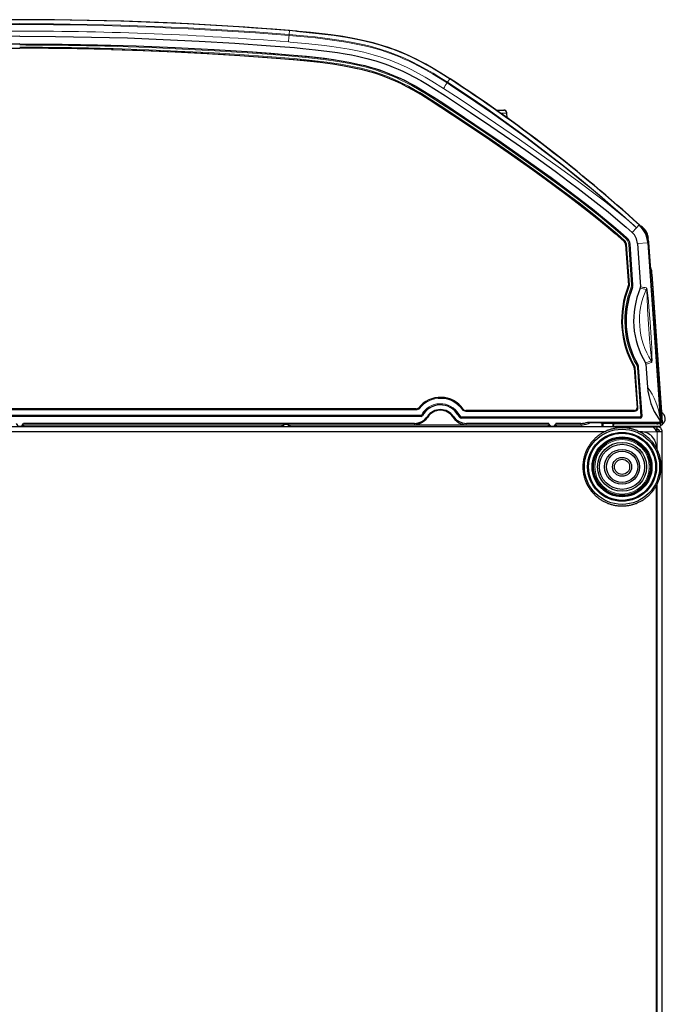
# Model space of a CAD drawing. Extents: x -370 to 1872, y -943 to 1937.
# Tile 32 of 43: x 702 to 908, y 1344 to 1658. Entities that reach past the tile are written whole.
import ezdxf

# ---------------------------------------------------------------- set-up
doc = ezdxf.new("R2010")
doc.units = 0

msp = doc.modelspace()

# ---------------------------------------------------------------- linework, layer by layer
at = {"color": 7, "lineweight": 15}
for p, q in [((788.271179, 1653.540527), (788.247437, 1653.24585)), ((788.271179, 1653.540527), (788.373413, 1654.804443)), ((731.584595, 1648.783691), (732.089844, 1648.769531)), ((731.590637, 1649.082275), (732.096069, 1649.068115)), ((838.83728, 1638.343384), (838.676086, 1638.095703)), ((838.83728, 1638.343384), (839.528809, 1639.40625)), ((857.79303, 1628.451172), (855.793335, 1628.430176)), ((856.791077, 1629.450195), (856.79541, 1629.381592)), ((857.788757, 1628.516846), (857.792969, 1628.451294)), ((857.89978, 1626.924438), (857.79303, 1628.451172)), ((899.203979, 1591.878662), (899.998779, 1592.753662)), ((895.155273, 1587.554565), (895.163574, 1587.563721)), ((895.362488, 1587.785522), (895.163574, 1587.563721)), ((896.038879, 1588.528564), (895.834839, 1588.306152)), ((896.107666, 1588.60437), (896.039062, 1588.528687)), ((902.904724, 1588.549805), (903.499878, 1580.038696)), ((895.670593, 1586.49292), (895.682922, 1586.493774)), ((896.586182, 1573.576416), (895.682922, 1586.493774)), ((895.979553, 1586.514404), (895.683167, 1586.493774)), ((896.882812, 1573.597046), (895.979553, 1586.514404)), ((896.982422, 1586.584595), (896.680786, 1586.563477)), ((897.585693, 1573.622803), (896.680786, 1586.563477)), ((897.084595, 1586.591797), (896.982605, 1586.584717)), ((897.887573, 1573.643799), (896.982605, 1586.584717)), ((899.471741, 1586.859497), (902.746521, 1587.088501)), ((903.918152, 1578.35791), (907.369934, 1528.994873)), ((896.518677, 1573.226318), (896.531189, 1573.224243)), ((896.80719, 1573.112915), (896.531433, 1573.224121)), ((896.573669, 1573.578369), (896.586182, 1573.576416)), ((896.882812, 1573.597046), (896.586426, 1573.576416)), ((897.749268, 1572.761841), (897.468323, 1572.872925)), ((897.887329, 1573.643799), (897.585693, 1573.622681)), ((897.852478, 1572.744141), (897.749451, 1572.761719)), ((897.99115, 1573.627563), (897.887573, 1573.643799)), ((898.318298, 1547.490356), (898.330383, 1547.494141)), ((898.588196, 1547.642944), (898.330383, 1547.494141)), ((898.421753, 1547.149414), (898.433838, 1547.153076)), ((899.326599, 1534.386108), (898.433838, 1547.153076)), ((898.730469, 1547.17395), (898.434082, 1547.153076)), ((899.623169, 1534.407227), (898.730469, 1547.17395)), ((899.472168, 1548.121582), (899.209412, 1547.972656)), ((899.731689, 1547.267334), (899.429993, 1547.24646)), ((900.514038, 1531.741943), (899.429993, 1547.24646)), ((899.57196, 1548.153442), (899.472351, 1548.121582)), ((899.832275, 1547.297852), (899.731873, 1547.267334)), ((900.815918, 1531.762695), (899.731873, 1547.267334)), ((575.770264, 1534.014404), (828.8526, 1534.014404)), ((828.8526, 1534.014404), (828.846741, 1534.026733)), ((829.632019, 1534.387939), (829.625732, 1534.39978)), ((829.863281, 1534.200195), (829.632019, 1534.387939)), ((843.571228, 1533.780151), (843.818726, 1533.953247)), ((843.818726, 1533.953247), (843.825439, 1533.964966)), ((899.326599, 1534.386108), (899.313354, 1534.398438)), ((899.623169, 1534.407227), (899.326843, 1534.38623)), ((830.399536, 1532.00647), (574.206909, 1531.988403)), ((830.402222, 1531.706299), (574.209167, 1531.687134)), ((575.767944, 1533.715576), (828.850037, 1533.7146)), ((830.402222, 1531.706299), (830.460693, 1531.609253)), ((830.754883, 1531.918091), (830.487793, 1532.059326)), ((830.755066, 1531.917969), (830.815186, 1531.823975)), ((842.127563, 1532.145752), (842.21167, 1532.196045)), ((842.211792, 1532.196167), (842.466553, 1532.350098)), ((842.920532, 1531.328125), (842.886047, 1531.227173)), ((842.920654, 1531.328247), (843.120117, 1531.549805)), ((843.190186, 1531.223511), (843.152466, 1531.125488)), ((900.314575, 1531.527954), (843.187561, 1531.523682)), ((900.317139, 1531.227905), (843.190186, 1531.223511)), ((844.632446, 1533.230835), (898.526001, 1533.230835)), ((844.63501, 1533.53064), (844.641418, 1533.542969)), ((844.63501, 1533.53064), (898.528564, 1533.53064)), ((898.528564, 1533.53064), (898.515381, 1533.542969)), ((900.426941, 1531.125488), (900.317139, 1531.227905)), ((900.815674, 1531.762695), (900.514038, 1531.741943)), ((900.92572, 1531.6604), (900.815918, 1531.762695)), ((703.014099, 1528.713745), (703.014099, 1528.340576)), ((703.314087, 1529.019043), (703.314087, 1528.340576)), ((703.319458, 1529.003052), (703.319458, 1528.340576)), ((703.616821, 1528.995239), (703.616882, 1528.340576)), ((785.994751, 1528.340576), (785.994751, 1528.976562)), ((786.297302, 1528.340576), (786.297302, 1528.984375)), ((786.308899, 1529.019043), (786.308899, 1528.340576)), ((786.608887, 1529.026855), (786.608887, 1528.340576)), ((788.014099, 1529.026855), (788.014099, 1528.340576)), ((788.314087, 1529.019043), (788.314087, 1528.340576)), ((788.325928, 1528.983643), (788.325928, 1528.340576)), ((788.623291, 1528.975952), (788.623291, 1528.340576)), ((870.988281, 1528.341064), (870.988281, 1528.957153)), ((871.290894, 1528.341064), (871.290894, 1528.964966)), ((871.308899, 1529.019043), (871.308899, 1528.340576)), ((871.608887, 1528.713745), (871.608887, 1528.340576)), ((873.014099, 1528.713745), (873.014099, 1528.340576)), ((873.314087, 1529.019043), (873.314087, 1528.340576)), ((873.332336, 1528.964355), (873.332397, 1528.34082)), ((873.629761, 1528.956543), (873.629761, 1528.34082)), ((881.383362, 1529.418213), (881.383362, 1528.954834)), ((881.68689, 1528.340576), (881.68689, 1528.961304)), ((888.130005, 1528.340576), (888.130005, 1529.596924)), ((888.283569, 1529.443237), (888.283569, 1528.340576)), ((888.483582, 1529.441528), (888.483582, 1528.340576)), ((891.593628, 1529.441528), (891.593628, 1528.340576)), ((891.793579, 1529.439819), (891.793579, 1528.340576)), ((891.842529, 1529.365234), (905.057251, 1529.365234)), ((905.468811, 1529.32666), (905.463806, 1529.397827)), ((905.972351, 1529.292236), (905.964966, 1529.397827)), ((906.458862, 1529.397827), (906.458435, 1529.403809)), ((906.751709, 1529.768555), (906.757568, 1529.726685)), ((906.83905, 1529.41687), (906.86853, 1528.994873)), ((888.991699, 1526.740601), (515.692993, 1526.740601)), ((905.742065, 1526.740601), (900.092957, 1526.740601)), ((905.742065, 1521.091797), (905.742065, 1526.740601)), ((905.742065, 1131.691772), (905.742065, 1509.989502))]:
    msp.add_line(p, q, dxfattribs=at)
at = {"color": 7, "lineweight": 30}
for p, q in [((731.554321, 1648.772217), (731.584229, 1648.77124)), ((854.351868, 1629.450195), (856.791077, 1629.450195)), ((857.798096, 1628.393799), (857.788696, 1628.519775)), ((857.902466, 1626.922852), (857.798096, 1628.393799)), ((899.202271, 1591.876953), (897.799255, 1590.31665)), ((897.799255, 1590.31665), (897.796021, 1590.31311)), ((902.906555, 1588.549805), (902.893555, 1588.748047)), ((902.977539, 1587.598633), (903.0047, 1587.213989)), ((895.670593, 1586.49292), (896.573669, 1573.578369)), ((897.99115, 1573.627563), (897.084595, 1586.591797)), ((899.471741, 1586.859497), (900.441406, 1572.991943)), ((902.746521, 1587.088501), (906.659973, 1531.122803)), ((902.876831, 1587.067871), (906.894409, 1529.612427)), ((903.0047, 1587.213989), (903.525635, 1579.772461)), ((903.502747, 1580.038696), (903.499878, 1580.038696)), ((903.519409, 1579.82373), (903.502747, 1580.038696)), ((903.519409, 1579.822876), (903.519409, 1579.823608)), ((903.921021, 1578.35791), (903.918152, 1578.35791)), ((903.921021, 1578.35791), (903.937622, 1578.142944)), ((903.937622, 1578.142944), (903.988281, 1577.443237)), ((904.0177, 1577.026123), (903.988281, 1577.443237)), ((904.0177, 1577.026001), (907.09613, 1533.017334)), ((898.421753, 1547.149414), (899.313354, 1534.398438)), ((900.92572, 1531.6604), (899.832275, 1547.297852)), ((902.170288, 1548.268311), (902.677124, 1541.019531)), ((828.846741, 1534.026733), (575.776123, 1534.026733)), ((830.460693, 1531.609253), (574.162231, 1531.609253)), ((900.426941, 1531.125488), (843.152466, 1531.125488)), ((898.515381, 1533.542969), (844.641418, 1533.542969)), ((906.659973, 1531.122803), (906.757568, 1529.726685)), ((907.07959, 1533.171631), (907.077881, 1533.171631)), ((907.077881, 1533.171631), (907.369995, 1528.994873)), ((907.328796, 1529.607666), (907.07959, 1533.171631)), ((907.085205, 1533.171631), (907.083557, 1533.171631)), ((907.083557, 1533.171631), (907.332764, 1529.607666)), ((907.101807, 1532.935059), (907.085205, 1533.171631)), ((907.272217, 1530.498047), (907.201538, 1531.507935)), ((907.201782, 1531.505737), (907.269958, 1530.53125)), ((903.961853, 1528.340576), (500.722321, 1528.340576)), ((703.29126, 1529.021973), (703.314087, 1529.019043)), ((703.314087, 1529.019043), (703.319458, 1529.003052)), ((828.276062, 1529.418213), (703.442932, 1529.418213)), ((703.616821, 1528.995239), (785.994751, 1528.976562)), ((786.308899, 1529.019043), (786.297302, 1528.984375)), ((788.014099, 1529.026855), (786.608887, 1529.026855)), ((788.314087, 1529.019043), (788.325928, 1528.983643)), ((788.623291, 1528.975952), (828.34137, 1528.966797)), ((828.680176, 1528.977539), (844.56311, 1528.967529)), ((844.781067, 1528.963135), (870.988281, 1528.957153)), ((871.180115, 1529.418213), (844.846924, 1529.418213)), ((871.308899, 1529.019043), (871.290894, 1528.964966)), ((871.331787, 1529.021973), (871.308899, 1529.019043)), ((873.29126, 1529.021973), (873.314087, 1529.019043)), ((873.314087, 1529.019043), (873.332336, 1528.964355)), ((881.383362, 1529.418213), (873.442932, 1529.418213)), ((873.629761, 1528.956543), (881.383362, 1528.954834)), ((883.599121, 1529.807617), (903.461121, 1529.807617)), ((888.283569, 1529.443237), (888.130005, 1529.596924)), ((888.483582, 1529.441528), (888.284058, 1529.443115)), ((888.483582, 1529.441528), (891.593628, 1529.441528)), ((891.593628, 1529.441528), (891.793579, 1529.439819)), ((891.842529, 1529.415283), (891.793579, 1529.439819)), ((891.842529, 1529.415283), (891.842529, 1528.340576)), ((891.842529, 1529.365112), (905.057129, 1529.365112)), ((892.606567, 1528.511475), (906.827087, 1528.511475)), ((893.942078, 1528.340576), (905.742065, 1528.340576)), ((903.461121, 1529.807617), (906.424011, 1529.807617)), ((903.961426, 1528.340576), (905.342102, 1528.340576)), ((905.251831, 1529.397827), (905.057251, 1529.365234)), ((905.251831, 1529.397827), (906.458862, 1529.397827)), ((905.351807, 1528.340576), (905.342102, 1528.340576)), ((905.445984, 1529.397827), (905.468811, 1529.32666)), ((905.742065, 1527.540649), (905.742065, 1528.340576)), ((906.595825, 1529.292236), (905.972351, 1529.292236)), ((906.404053, 1528.511108), (906.404053, 1528.196533)), ((906.758118, 1529.71875), (906.75769, 1529.724731)), ((906.758179, 1529.718384), (906.758301, 1529.716431)), ((906.86853, 1528.994873), (906.827087, 1528.994873)), ((906.827087, 1528.994873), (906.827087, 1528.511475)), ((906.86853, 1528.994873), (907.36969, 1528.994873)), ((907.332764, 1529.607666), (907.328796, 1529.607666)), ((702.342346, 1526.740601), (515.692993, 1526.740601)), ((888.991638, 1526.740601), (702.342346, 1526.740601)), ((900.542358, 1526.740601), (900.093018, 1526.740601)), ((905.148682, 1527.540649), (905.742065, 1527.540649)), ((905.732056, 1527.493652), (905.732056, 1527.540161)), ((905.732056, 1526.754028), (905.732056, 1527.493652)), ((907.342102, 1526.740601), (905.742065, 1526.740601)), ((906.404053, 1527.188721), (906.404053, 1526.740601)), ((907.342102, 1085.940674), (907.342102, 1526.740601)), ((905.542358, 1521.477783), (905.542358, 1521.740601)), ((905.542358, 1336.997437), (905.542358, 1509.603516)), ((907.342102, 1429.286987), (907.342041, 1429.318237))]:
    msp.add_line(p, q, dxfattribs=at)
at = {"color": 7, "lineweight": 15}
for points in [[(838.83728, 1638.343384), (836.096313, 1640.084961), (834.262024, 1641.201294), (832.16626, 1642.42041), (830.045044, 1643.58667), (826.862183, 1645.194824), (824.850342, 1646.116943), (822.251953, 1647.197998), (819.690613, 1648.141724), (817.680481, 1648.800415), (814.554382, 1649.695435), (812.311829, 1650.249878), (810.185242, 1650.716553), (808.043884, 1651.135742), (805.676086, 1651.54834), (801.275696, 1652.197998), (796.59729, 1652.760986), (791.71814, 1653.244385), (788.271179, 1653.540527)], [(702.277527, 1650.505127), (692.074097, 1650.456787)], [(837.553955, 1636.35791), (833.864136, 1638.681152), (831.74823, 1639.935791), (829.610229, 1641.135498), (827.456238, 1642.268066), (825.712708, 1643.123291), (823.118042, 1644.290527), (820.484375, 1645.34375), (817.60498, 1646.344727), (815.058289, 1647.108887), (812.109253, 1647.868652), (809.569336, 1648.429688), (807.436951, 1648.84375), (804.675171, 1649.314941), (801.885315, 1649.729126), (799.519958, 1650.040283), (794.618042, 1650.592163), (788.5625, 1651.143555), (788.07135, 1651.184326)], [(838.676086, 1638.095703), (835.964722, 1639.818848), (834.038025, 1640.990723), (831.065979, 1642.697021), (828.04657, 1644.286865), (826.569214, 1645.006836), (825.023804, 1645.717041), (823.460815, 1646.390625), (820.611328, 1647.501953), (817.621765, 1648.509155), (814.530884, 1649.395996), (812.313477, 1649.946045), (810.191895, 1650.41333), (808.054626, 1650.833252), (805.697083, 1651.245361), (801.310486, 1651.895264), (796.640198, 1652.459106), (791.753174, 1652.944336), (788.247437, 1653.24585)], [(699.616394, 1649.186279), (702.277527, 1649.189697)], [(732.089844, 1648.769531), (739.66095, 1648.529053), (747.249756, 1648.233398), (754.959595, 1647.877441), (762.683167, 1647.464111), (767.880615, 1647.154175), (780.008179, 1646.331055), (788.305359, 1645.685547), (789.902466, 1645.549561), (794.663269, 1645.098145), (797.461731, 1644.78894), (800.258118, 1644.439575), (802.511108, 1644.122803), (804.746643, 1643.770996), (807.991699, 1643.177856), (811.195251, 1642.472534), (812.779663, 1642.070557), (814.351807, 1641.631836), (816.922424, 1640.81897), (819.327881, 1639.939697), (821.065979, 1639.229248), (822.788391, 1638.463379), (824.523193, 1637.630371), (826.23822, 1636.748657), (828.055054, 1635.755859), (829.864868, 1634.712158), (831.803772, 1633.539551), (833.725342, 1632.328857), (837.184204, 1630.077393), (845.434265, 1624.604126), (853.007874, 1619.46875), (860.661011, 1614.163452), (868.238953, 1608.774658), (875.156982, 1603.705444), (881.145935, 1599.163574), (885.724854, 1595.560913), (890.230469, 1591.86377), (892.4505, 1589.968262), (895.163574, 1587.563721)], [(732.096069, 1649.068115), (743.514282, 1648.68457), (754.968872, 1648.176025), (762.69342, 1647.762817), (767.891479, 1647.452881), (780.019348, 1646.629883), (788.332336, 1645.983154), (789.933472, 1645.84668), (794.70874, 1645.393799), (797.491821, 1645.086182), (800.273438, 1644.738892), (802.526978, 1644.422363), (804.763916, 1644.070801), (808.023071, 1643.476074), (811.242554, 1642.768311), (812.835571, 1642.364502), (814.416748, 1641.923706), (816.996094, 1641.109131), (819.40918, 1640.228149), (821.152039, 1639.516846), (822.878967, 1638.749878), (824.617676, 1637.91626), (826.335999, 1637.03418), (828.155579, 1636.04126), (829.967224, 1634.997803), (831.913574, 1633.821899), (833.842163, 1632.60791), (837.295044, 1630.361084), (846.889709, 1623.984863), (853.048767, 1619.802002), (860.716614, 1614.488403), (868.308655, 1609.091797), (875.243713, 1604.012451), (881.235107, 1599.471313), (886.185303, 1595.573364), (888.63031, 1593.583862), (891.051819, 1591.560059), (892.952332, 1589.92688), (895.362488, 1587.785522)], [(733.337769, 1649.74646), (743.770081, 1649.387939), (754.221802, 1648.925659), (764.672913, 1648.360107), (775.090454, 1647.693604), (782.710876, 1647.140503), (788.005005, 1646.722656), (793.572388, 1646.222412), (797.452637, 1645.804932), (799.963074, 1645.494995), (802.452637, 1645.150024), (806.427429, 1644.501099), (809.667053, 1643.856689), (812.861023, 1643.090332), (815.502075, 1642.337158), (818.104675, 1641.47168), (819.583252, 1640.919922), (821.052795, 1640.327026), (822.511841, 1639.694458), (823.957581, 1639.024902), (825.718567, 1638.15332), (827.459656, 1637.233765), (829.817078, 1635.905396), (832.165833, 1634.497314), (835.114502, 1632.62915), (840.183594, 1629.306152), (848.721985, 1623.600342), (853.102844, 1620.620483), (860.535645, 1615.476562), (867.842041, 1610.296021), (874.820312, 1605.20459), (880.704346, 1600.768555), (883.217346, 1598.822754), (887.506714, 1595.410645), (891.722839, 1591.91272), (893.794189, 1590.125), (895.834839, 1588.306152)], [(733.348877, 1650.047607), (743.782959, 1649.688965), (754.23584, 1649.226562), (764.68811, 1648.661011), (775.107422, 1647.994385), (784.588562, 1647.29834), (791.099304, 1646.758179), (795.558777, 1646.320312), (800.033325, 1645.789551), (802.526489, 1645.443604), (806.51355, 1644.791748), (809.94104, 1644.105103), (812.839294, 1643.407715), (815.697571, 1642.592529), (818.171875, 1641.768066), (820.616211, 1640.83374), (822.36261, 1640.091309), (824.090698, 1639.295898), (825.856201, 1638.422119), (827.601013, 1637.500488), (829.964355, 1636.168945), (832.317993, 1634.758301), (835.277954, 1632.883057), (840.404846, 1629.521851), (848.932922, 1623.822266), (853.386719, 1620.791992), (860.899902, 1615.590088), (868.286499, 1610.348267), (875.28772, 1605.233643), (881.112915, 1600.835449), (886.102417, 1596.928467), (888.776611, 1594.764893), (891.419373, 1592.565918), (893.573975, 1590.718262), (896.039062, 1588.528687)], [(899.201904, 1591.876465), (894.706909, 1595.854736), (889.713623, 1600.145508), (884.647156, 1604.376465), (881.718689, 1606.769531), (875.802734, 1611.49292), (869.82373, 1616.123047), (863.779724, 1620.662842), (858.517822, 1624.503784), (853.199158, 1628.283447), (847.826111, 1631.999268), (840.513367, 1636.894653), (838.676575, 1638.095459)], [(899.203979, 1591.878662), (894.627197, 1595.949097), (891.735352, 1598.470581), (887.357483, 1602.2146), (881.547546, 1607.051147), (875.657593, 1611.80481), (869.7005, 1616.463867), (863.675049, 1621.02832), (857.572876, 1625.502319), (851.386169, 1629.889404), (845.420532, 1633.981445), (838.83728, 1638.343384)], [(837.553955, 1636.35791), (842.542603, 1633.089355), (846.51532, 1630.455322), (854.189209, 1625.291748), (861.804993, 1620.066528), (868.023682, 1615.717896), (874.201111, 1611.312012), (880.324829, 1606.839355), (886.356934, 1602.298584), (889.313477, 1600.009033), (892.227905, 1597.69873), (896.018982, 1594.591553), (898.401917, 1592.556519), (899.187622, 1591.860596)], [(856.79541, 1629.38147), (856.794434, 1629.380615), (856.792175, 1629.379883), (856.765442, 1629.376587), (856.528809, 1629.366455), (854.515991, 1629.334717)], [(902.266174, 1572.172241), (902.271362, 1572.170288), (902.28186, 1572.159668), (902.292419, 1572.139893), (902.344604, 1571.917603), (902.402344, 1571.443604), (902.525146, 1569.6875), (902.713867, 1565.821045), (902.981812, 1561.134033), (903.354736, 1556.436401), (903.767822, 1551.900879), (903.828796, 1551.149048)], [(902.353516, 1572.655396), (902.359131, 1572.65332), (902.370728, 1572.643311), (902.382812, 1572.625244), (902.449585, 1572.419556), (902.53894, 1571.953369), (902.657837, 1571.112793), (902.94397, 1568.4104), (903.109314, 1566.529541), (903.476074, 1561.757568), (903.805298, 1556.852783), (903.996887, 1553.44519), (904.096558, 1550.821289)], [(903.828796, 1551.149048), (903.904602, 1549.828003), (903.895203, 1549.426758), (903.883606, 1549.366211), (903.876221, 1549.34729), (903.867798, 1549.336426), (903.863159, 1549.333984)], [(904.096558, 1550.821289), (904.10144, 1549.530884), (904.069458, 1549.030029), (904.041809, 1548.9021), (904.025635, 1548.873535), (904.016907, 1548.867676)]]:
    msp.add_lwpolyline(points, dxfattribs=at)
at = {"color": 7, "lineweight": 30}
for points in [[(839.528809, 1639.40625), (836.704346, 1641.199951), (834.299255, 1642.653076), (831.858521, 1644.04541), (828.890015, 1645.613037), (826.133179, 1646.932617), (824.827026, 1647.51001), (822.226868, 1648.567627), (819.984985, 1649.381348), (817.100342, 1650.30127), (815.129456, 1650.85498), (813.147339, 1651.355713), (811.226257, 1651.79248), (809.295288, 1652.188721), (805.415344, 1652.875122), (801.551392, 1653.44043), (798.859131, 1653.779907), (795.051086, 1654.198608), (791.239807, 1654.560303), (788.373413, 1654.804443)], [(790.70166, 1654.617432), (794.695557, 1654.246094), (798.678223, 1653.81543), (802.665588, 1653.304688), (806.703186, 1652.682861), (808.885437, 1652.29126), (811.058716, 1651.854736), (812.889893, 1651.445801), (814.70813, 1650.998169), (817.339661, 1650.267944), (819.934814, 1649.441528), (822.502197, 1648.510742), (824.107361, 1647.868408), (825.693359, 1647.1875), (827.329407, 1646.437012), (828.947021, 1645.647949), (832.069458, 1643.999023), (833.998413, 1642.903931), (835.904846, 1641.769531), (839.65863, 1639.404907)], [(702.277527, 1650.594727), (689.876099, 1650.522217)], [(702.277527, 1652.994751), (690.825867, 1652.932983)], [(702.277527, 1652.994751), (713.729187, 1652.932983), (725.181396, 1652.747681), (736.632874, 1652.438843), (748.081177, 1652.00647), (759.523315, 1651.450684), (770.956909, 1650.771729), (782.380615, 1649.969727), (789.939453, 1649.365479), (792.641724, 1649.122314), (796.691345, 1648.707031), (801.182739, 1648.154663), (803.706848, 1647.790527), (806.212708, 1647.380859), (808.161621, 1647.022583), (810.093628, 1646.627441), (813.025208, 1645.938721), (815.911865, 1645.137939), (818.504028, 1644.298828), (820.025879, 1643.747559), (821.53656, 1643.155518), (823.034851, 1642.523926), (824.51825, 1641.855469), (826.313843, 1640.989624), (828.092896, 1640.072021), (830.288208, 1638.864258), (832.459595, 1637.595703), (834.484741, 1636.352905), (838.224792, 1633.944092), (846.162231, 1628.696167), (852.619141, 1624.341797), (859.027039, 1619.941772), (863.81189, 1616.599854), (868.568054, 1613.223999), (873.144958, 1609.91626), (877.692383, 1606.561523), (880.573547, 1604.394043), (885.373535, 1600.694824), (890.081604, 1596.929688), (893.987061, 1593.666626), (895.905151, 1592.00293), (897.796021, 1590.31311)], [(702.277527, 1650.594727), (714.678955, 1650.522217), (727.084229, 1650.304443), (739.497864, 1649.940796), (751.913513, 1649.431152), (764.301575, 1648.777588), (776.596313, 1647.985352), (782.42041, 1647.559814), (788.328247, 1647.09375), (793.839417, 1646.594727), (796.673706, 1646.293945), (799.546936, 1645.949341), (802.392334, 1645.560547), (804.850403, 1645.178101), (807.283936, 1644.74707), (810.718201, 1644.029053), (812.451416, 1643.608154), (814.167236, 1643.146851), (815.787903, 1642.666016), (817.392212, 1642.143311), (819.526489, 1641.369629), (821.642395, 1640.510986), (823.734619, 1639.57251), (825.282593, 1638.821899), (826.811951, 1638.03479), (828.478699, 1637.128784), (830.140747, 1636.179688), (832.317505, 1634.873779), (834.484924, 1633.511475), (837.28833, 1631.688965), (847.590271, 1624.8479), (855.925903, 1619.168213), (863.970276, 1613.550537), (867.935974, 1610.723877), (871.889404, 1607.861084), (877.161621, 1603.961182), (882.434998, 1599.942627), (885.061829, 1597.885498), (887.670288, 1595.797607), (891.946289, 1592.25293), (894.043701, 1590.443604), (896.107666, 1588.60437)], [(696.441895, 1649.161133), (702.277527, 1649.177246)], [(731.584229, 1648.77124), (741.720215, 1648.441895), (751.887634, 1648.013672), (762.078369, 1647.486328), (772.509949, 1646.843994), (784.178284, 1646.003418), (789.568176, 1645.566162), (794.057129, 1645.148071), (798.161133, 1644.693237), (802.249573, 1644.148926), (805.36438, 1643.653564), (807.430908, 1643.275635), (809.480896, 1642.854004), (811.151672, 1642.470459), (812.809692, 1642.049805), (815.503601, 1641.27002), (817.940857, 1640.448242), (820.350098, 1639.516113), (822.07196, 1638.775879), (823.773743, 1637.983887), (825.758972, 1636.986816), (827.724487, 1635.926514), (830.971985, 1634.034668), (832.941223, 1632.813477), (836.735901, 1630.356689), (844.474243, 1625.232666), (852.201233, 1620.006104), (859.273438, 1615.119629), (866.058105, 1610.325928), (872.005249, 1606.02002), (877.919067, 1601.615845), (883.497253, 1597.314453), (886.491272, 1594.928223), (889.453247, 1592.498657), (892.32843, 1590.057617), (895.155273, 1587.554565)], [(902.977539, 1587.598633), (902.901794, 1588.644043), (902.898193, 1588.686523), (902.899475, 1588.660767), (902.906555, 1588.549805)], [(832.534973, 1531.393555), (832.280518, 1531.021606), (832.003845, 1530.682861), (831.397583, 1530.103027), (830.739685, 1529.647827), (830.337341, 1529.436523), (829.925537, 1529.264404), (829.082581, 1529.034912), (828.680237, 1528.977539)], [(840.588013, 1531.393555), (840.849915, 1531.011719), (841.135193, 1530.665039), (841.760986, 1530.074341), (842.440247, 1529.615112), (842.850952, 1529.406372), (843.271179, 1529.237915), (843.70752, 1529.106934), (844.148621, 1529.016479), (844.56311, 1528.967529)], [(785.994751, 1528.976562), (786.282654, 1528.981934), (786.295532, 1528.983521), (786.297302, 1528.984375)], [(786.608887, 1529.026855), (786.323669, 1529.021484), (786.31073, 1529.019897), (786.308899, 1529.019043)], [(788.014099, 1529.026855), (788.299316, 1529.021484), (788.312256, 1529.019897), (788.314087, 1529.019043)], [(870.988281, 1528.957153), (871.276184, 1528.962524), (871.289062, 1528.964111), (871.290894, 1528.964966)], [(884.449768, 1529.647461), (887.789978, 1529.614502), (888.087891, 1529.602783), (888.123962, 1529.598877), (888.128906, 1529.597534), (888.130005, 1529.596924)], [(905.742065, 1526.740601), (905.207397, 1527.467773), (904.926025, 1527.795654), (904.707336, 1528.006836), (904.481323, 1528.175415), (904.224731, 1528.297852), (903.961853, 1528.340576)]]:
    msp.add_lwpolyline(points, dxfattribs=at)
for radius in [12, 11, 10.7, 9.55, 9.25, 9.1, 7.807051, 7.213933, 5.582068, 4.983998, 3.024181, 2.422575]:
    msp.add_circle((894.542358, 1515.540649), radius, dxfattribs=at)
at = {"color": 7, "lineweight": 15}
msp.add_circle((894.542358, 1515.540649), 8.703852, dxfattribs=at)
at = {"color": 7, "lineweight": 30}
for centre, radius, start, end in [((702.34259, 590.932861), 1067.348295, 85.251409, 94.748596), ((702.277527, 590.9328), 1067.349618, 85.373307, 94.626691), ((702.277161, 591.230103), 1057.947232, 88.414217, 89.999982), ((579.939819, 1240.416748), 476.003188, 47.748336, 56.951316), ((580.070007, 1240.41687), 476.001768, 47.75086, 56.951268), ((856.791199, 1628.450439), 0.999754, 3.813605, 90.006812), ((894.317078, 1586.499023), 8.450016, 3.99999, 47.748302), ((894.397522, 1586.474854), 8.5, 3.999933, 47.75086), ((898.408142, 1588.372559), 4.500624, 4.788544, 61.329177), ((898.419495, 1588.23584), 4.5, 4.00341, 57.657807), ((894.091797, 1586.382446), 1.582648, 4.001337, 47.782395), ((894.091919, 1586.382568), 3, 3.999933, 47.783966), ((894.317078, 1586.499023), 5.167262, 4.000146, 47.631642), ((898.750977, 1598.197998), 20.502261, 283.374396, 284.597041), ((908.491516, 1580.387451), 5, 183.99694, 203.930615), ((924.101624, 1562.224121), 29.696192, 158.254226, 209.745633), ((924.101562, 1562.224121), 28.278715, 158.160393, 209.839466), ((895.775879, 1573.522583), 0.799757, 338.254011, 3.999897), ((895.996094, 1573.488037), 1.999925, 338.160404, 3.999927), ((924.101562, 1562.224121), 25.878715, 156.543442, 211.456418), ((899.446411, 1572.922363), 0.997494, 336.542463, 4.000914), ((897.623962, 1547.093628), 0.799712, 3.999454, 29.747), ((897.837219, 1547.158325), 1.999925, 3.999938, 29.839461), ((901.175171, 1548.19873), 0.997494, 3.998952, 31.457406), ((922.95459, 1542.447876), 20.328055, 184.029096, 214.665104), ((836.561401, 1528.820312), 8.901375, 35.307836, 141.18445), ((828.846741, 1535.026489), 0.99976, 269.997552, 321.183434), ((836.561401, 1528.820312), 6.483911, 30.856571, 152.403104), ((844.641418, 1534.542847), 0.999892, 215.305256, 269.99816), ((898.515564, 1534.342651), 0.799716, 269.987765, 4.001906), ((828.275879, 1534.417236), 4.999055, 270.002531, 325.96221), ((830.460693, 1532.009277), 0.400003, 270.001924, 332.401646), ((836.561523, 1528.82019), 4.999917, 34.041984, 145.958014), ((836.553162, 1528.876099), 4.742551, 89.898943, 147.932267), ((836.569885, 1528.876099), 4.742554, 32.067755, 90.101028), ((844.847168, 1534.417236), 4.999055, 214.037792, 269.997463), ((845.512329, 1534.168091), 3.94293, 210.856563, 228.234641), ((843.152466, 1531.525513), 0.399986, 228.234736, 269.999922), ((900.426941, 1531.625488), 0.49997, 269.998809, 4.001131), ((923.003113, 1542.472656), 20.382414, 214.644914, 216.716537), ((906.096191, 1530.921631), 2.25, 304.322231, 63.501696), ((906.097107, 1530.921631), 2.25, 304.300586, 63.524495), ((906.096191, 1530.921631), 1.25, 339.996727, 28.003217), ((702.311523, 1529.624146), 1.15, 190.315275, 349.684719), ((703.536499, 1532.543335), 3.548121, 266.495018, 271.297044), ((788.542969, 1532.523926), 3.548068, 266.495038, 271.296886), ((828.342529, 1533.96521), 4.998368, 269.986897, 273.873876), ((844.782166, 1533.960938), 4.997884, 267.488113, 269.986938), ((872.311523, 1529.624146), 1.15, 190.315275, 349.684719), ((873.549438, 1532.504639), 3.548061, 266.495059, 271.296832), ((881.384949, 1535.917969), 6.963211, 269.986918, 272.485032), ((881.383362, 1535.918213), 6.5, 269.999997, 289.930742), ((881.376221, 1536.11792), 7.163347, 272.485326, 295.408404), ((880.210815, 1509.47583), 20.612122, 78.13216, 80.53851), ((894.542664, 1515.539307), 12.50135, 103.854133, 106.145866), ((894.542664, 1515.539307), 12.50135, 103.854133, 106.145866), ((894.542358, 1515.540649), 12.5, 101.14599, 103.85401), ((894.542419, 1515.540039), 12.500576, 98.854059, 101.145935), ((894.542419, 1515.540039), 12.500576, 98.854059, 101.145935), ((892.606567, 1528.011475), 0.5, 90.002659, 138.838116), ((894.542358, 1515.540649), 12.5, 96.145991, 98.854011), ((894.542358, 1515.540283), 12.500335, 93.854039, 96.145957), ((894.542358, 1515.540283), 12.500335, 93.854039, 96.145957), ((894.542358, 1515.540649), 12.5, 91.145992, 93.854005), ((894.542358, 1515.540405), 12.500173, 88.85402, 91.145978), ((894.542358, 1515.540405), 12.500173, 88.85402, 91.145978), ((894.542358, 1515.540649), 12.5, 86.145993, 88.854006), ((894.542297, 1515.540283), 12.500335, 83.854034, 86.145959), ((894.542297, 1515.540283), 12.500335, 83.854034, 86.145959), ((894.542358, 1515.540649), 12.5, 81.145994, 83.854007), ((894.542236, 1515.540039), 12.500576, 78.854056, 81.145933), ((894.542236, 1515.540039), 12.500576, 78.854056, 81.145933), ((894.542358, 1515.540649), 12.5, 76.145995, 78.854008), ((894.541992, 1515.539307), 12.501354, 73.854132, 76.145865), ((894.541992, 1515.539307), 12.501354, 73.854132, 76.145865), ((905.742065, 1526.740601), 1.6, 0, 90.000003), ((906.424011, 1530.107544), 0.300007, 270.001794, 1.489125), ((906.458862, 1529.697876), 0.300004, 270.001732, 3.550242), ((906.596252, 1529.591187), 0.29887, 269.924517, 4.075367), ((906.42395, 1530.107544), 0.300039, 1.488989, 36.714835), ((909.727417, 1530.176392), 3.003873, 181.163272, 187.804114), ((906.096191, 1530.921631), 2.25, 288.947291, 301.090725), ((906.097107, 1530.921631), 2.25, 288.92458, 301.077618), ((894.547241, 1515.535645), 12.506943, 133.854632, 136.145341), ((894.542358, 1515.540649), 12.5, 133.854004, 136.145997), ((894.542358, 1515.540649), 12.5, 131.145984, 133.854004), ((894.546021, 1515.536255), 12.505742, 128.854551, 131.145492), ((894.542358, 1515.540649), 12.5, 128.854005, 131.145984), ((894.542358, 1515.540649), 12.5, 126.145985, 128.854005), ((894.544861, 1515.536987), 12.504448, 123.854429, 126.145589), ((894.542358, 1515.540649), 12.5, 123.854006, 126.145985), ((894.542358, 1515.540649), 12.5, 121.145986, 123.854006), ((894.542786, 1515.539795), 12.500905, 118.854143, 121.145959), ((894.542358, 1515.540649), 12.5, 118.854007, 121.145986), ((894.542358, 1515.540649), 12.5, 116.145987, 118.854007), ((894.543396, 1515.53833), 12.502568, 113.854247, 116.145755), ((894.543396, 1515.53833), 12.502568, 113.854247, 116.145755), ((894.542358, 1515.540649), 12.5, 111.145988, 113.854008), ((894.542969, 1515.538818), 12.501901, 108.85418, 111.145817), ((894.542969, 1515.538818), 12.501901, 108.85418, 111.145817), ((894.542358, 1515.540649), 12.5, 106.145989, 108.854009), ((894.542358, 1515.540649), 12.5, 71.145989, 73.854009), ((894.541687, 1515.538818), 12.501907, 68.854181, 71.145819), ((894.541687, 1515.538818), 12.501907, 68.854181, 71.145819), ((894.542358, 1515.540649), 12.5, 66.14599, 68.85401), ((894.54126, 1515.53833), 12.502578, 63.854243, 66.145751), ((894.54126, 1515.53833), 12.502578, 63.854243, 66.145751), ((894.542358, 1515.540649), 12.5, 61.145991, 63.854011), ((900.542358, 1521.740601), 5, 0, 90.000003), ((894.541138, 1515.538574), 12.502415, 58.854183, 61.145725), ((894.541138, 1515.538574), 12.502415, 58.854183, 61.145725), ((894.542358, 1515.540649), 12.5, 56.145992, 58.854005), ((894.540527, 1515.538086), 12.503174, 53.854225, 56.145627), ((894.540527, 1515.538086), 12.503174, 53.854225, 56.145627), ((894.542358, 1515.540649), 12.5, 51.14599, 53.85401), ((894.539673, 1515.537476), 12.504129, 48.85427, 51.145498), ((894.539673, 1515.537476), 12.504129, 48.85427, 51.145498), ((894.542358, 1515.540649), 12.5, 46.145991, 48.854011), ((894.537415, 1515.535645), 12.506943, 43.85463, 46.145342), ((894.537415, 1515.535645), 12.506943, 43.85463, 46.145342), ((905.336426, 1525.855713), 1.685032, 76.419694, 88.616507), ((905.742065, 1526.740601), 0.8, 0, 90.000003), ((894.542358, 1515.540649), 12.5, 151.145994, 153.854014), ((894.545288, 1515.53894), 12.503397, 148.854315, 151.145666), ((894.542358, 1515.540649), 12.5, 148.854015, 151.145994), ((894.542358, 1515.540649), 12.5, 146.145995, 148.854015), ((894.545898, 1515.538086), 12.504404, 143.854398, 146.145571), ((894.542358, 1515.540649), 12.5, 143.854002, 146.145995), ((894.542358, 1515.540649), 12.5, 141.145996, 143.854002), ((894.545471, 1515.537964), 12.504129, 138.854262, 141.145504), ((894.542358, 1515.540649), 12.5, 138.854003, 141.145996), ((894.542358, 1515.540649), 12.5, 136.145997, 138.854003), ((894.542358, 1515.540649), 12.5, 41.145992, 43.854008), ((894.538025, 1515.536987), 12.505632, 38.854535, 41.145486), ((894.538025, 1515.536987), 12.505632, 38.854535, 41.145486), ((894.542358, 1515.540649), 12.5, 36.145993, 38.854009), ((894.538757, 1515.538086), 12.50438, 33.854413, 36.145597), ((894.538757, 1515.538086), 12.50438, 33.854413, 36.145597), ((894.542358, 1515.540649), 12.5, 31.14599, 33.854007), ((894.539429, 1515.53894), 12.50338, 28.854322, 31.145687), ((894.539429, 1515.53894), 12.50338, 28.854322, 31.145687), ((894.542358, 1515.540649), 12.5, 26.145991, 28.854008), ((894.542358, 1515.540649), 12.5, 166.145991, 168.854011), ((894.54364, 1515.540283), 12.501354, 163.854134, 166.145868), ((894.542358, 1515.540649), 12.5, 163.854012, 166.145991), ((894.542358, 1515.540649), 12.5, 161.145992, 163.854012), ((894.544128, 1515.540039), 12.501907, 158.854176, 161.145814), ((894.542358, 1515.540649), 12.5, 158.854013, 161.145992), ((894.542358, 1515.540649), 12.5, 156.145993, 158.854013), ((894.544678, 1515.539551), 12.502578, 153.854246, 156.145747), ((894.542358, 1515.540649), 12.5, 153.854014, 156.145993), ((894.539978, 1515.539551), 12.502568, 23.854244, 26.145758), ((894.539978, 1515.539551), 12.502568, 23.854244, 26.145758), ((894.542358, 1515.540649), 12.5, 21.145991, 23.854007), ((894.540527, 1515.540039), 12.501901, 18.854182, 21.145818), ((894.540527, 1515.540039), 12.501901, 18.854182, 21.145818), ((894.542358, 1515.540649), 12.5, 16.145992, 18.854008), ((894.541016, 1515.540283), 12.50135, 13.854132, 16.145867), ((894.541016, 1515.540283), 12.50135, 13.854132, 16.145867), ((894.542358, 1515.540649), 12.5, 11.145992, 13.854008), ((894.54248, 1515.540649), 12.500174, 178.854022, 181.145978), ((894.542358, 1515.540649), 12.5, 176.145989, 178.854009), ((894.542358, 1515.540649), 12.5, 181.145991, 183.854011), ((894.542664, 1515.540527), 12.500335, 173.854037, 176.145961), ((894.542358, 1515.540649), 12.5, 173.85401, 176.145989), ((894.542358, 1515.540649), 12.5, 171.14599, 173.85401), ((894.542908, 1515.540527), 12.500576, 168.854052, 171.145935), ((894.542358, 1515.540649), 12.5, 168.854011, 171.14599), ((894.541748, 1515.540527), 12.500576, 8.854056, 11.145935), ((894.541748, 1515.540527), 12.500576, 8.854056, 11.145935), ((894.542358, 1515.540649), 12.5, 6.145992, 8.854008), ((894.541992, 1515.540527), 12.500335, 3.854037, 6.14596), ((894.541992, 1515.540527), 12.500335, 3.854037, 6.14596), ((894.542358, 1515.540649), 12.5, 1.145992, 3.854008), ((894.542358, 1515.540649), 12.5, 356.145992, 358.854007), ((894.542358, 1515.540649), 12.5, 358.854007, 1.145992), ((894.542358, 1515.540649), 12.5, 358.854008, 1.145992), ((894.542664, 1515.540649), 12.500335, 183.854039, 186.145963), ((894.542358, 1515.540649), 12.5, 183.854011, 186.14599), ((894.542358, 1515.540649), 12.5, 186.14599, 188.85401), ((894.542908, 1515.540771), 12.500576, 188.854051, 191.145935), ((894.542358, 1515.540649), 12.5, 188.85401, 191.145989), ((894.542358, 1515.540649), 12.5, 191.145989, 193.854009), ((894.54364, 1515.541016), 12.501351, 193.854132, 196.145866), ((894.542358, 1515.540649), 12.5, 193.854009, 196.145988), ((894.542358, 1515.540649), 12.5, 196.145988, 198.854008), ((894.542358, 1515.540649), 12.5, 341.145992, 343.854008), ((894.541016, 1515.541016), 12.501354, 343.854133, 346.145867), ((894.541016, 1515.541016), 12.501354, 343.854133, 346.145867), ((894.542358, 1515.540649), 12.5, 346.145992, 348.854008), ((894.541748, 1515.540771), 12.500576, 348.854057, 351.145934), ((894.541748, 1515.540771), 12.500576, 348.854057, 351.145934), ((894.542358, 1515.540649), 12.5, 351.145992, 353.854008), ((894.541992, 1515.540649), 12.500335, 353.854037, 356.145959), ((894.541992, 1515.540649), 12.500335, 353.854037, 356.145959), ((894.544128, 1515.54126), 12.501901, 198.854186, 201.145824), ((894.542358, 1515.540649), 12.5, 198.854008, 201.145987), ((894.542358, 1515.540649), 12.5, 201.145987, 203.854007), ((894.544678, 1515.541748), 12.502568, 203.854239, 206.145754), ((894.542358, 1515.540649), 12.5, 203.854007, 206.145986), ((894.542358, 1515.540649), 12.5, 206.145986, 208.854006), ((894.542358, 1515.540649), 12.5, 208.854006, 211.145985), ((894.545288, 1515.542236), 12.50338, 208.85432, 211.145685), ((894.542358, 1515.540649), 12.5, 211.145985, 213.854005), ((894.542358, 1515.540649), 12.5, 326.145993, 328.85401), ((894.539368, 1515.542358), 12.503397, 328.85431, 331.145671), ((894.539368, 1515.542358), 12.503397, 328.85431, 331.145671), ((894.542358, 1515.540649), 12.5, 331.145992, 333.854009), ((894.539978, 1515.541748), 12.502578, 333.854241, 336.145752), ((894.539978, 1515.541748), 12.502578, 333.854241, 336.145752), ((894.542358, 1515.540649), 12.5, 336.145993, 338.854009), ((894.540527, 1515.54126), 12.501907, 338.85418, 341.145816), ((894.540527, 1515.54126), 12.501907, 338.85418, 341.145816), ((894.545898, 1515.543091), 12.50438, 213.854415, 216.145602), ((894.542358, 1515.540649), 12.5, 213.854005, 216.145998), ((894.542358, 1515.540649), 12.5, 216.145998, 218.854004), ((894.546631, 1515.544189), 12.505632, 218.854537, 221.145492), ((894.542358, 1515.540649), 12.5, 218.854004, 221.145997), ((894.542358, 1515.540649), 12.5, 221.145997, 223.854003), ((894.547241, 1515.545532), 12.506943, 223.854632, 226.14534), ((894.542358, 1515.540649), 12.5, 223.854003, 226.145996), ((894.542358, 1515.540649), 12.5, 226.145996, 228.854016), ((894.544983, 1515.543701), 12.504129, 228.854275, 231.145503), ((894.542358, 1515.540649), 12.5, 228.854016, 231.145995), ((894.542358, 1515.540649), 12.5, 231.145995, 233.854015), ((894.542358, 1515.540649), 12.5, 306.14599, 308.85401), ((894.538635, 1515.545044), 12.505742, 308.854557, 311.145487), ((894.538635, 1515.545044), 12.505742, 308.854557, 311.145487), ((894.542358, 1515.540649), 12.5, 311.145989, 313.854009), ((894.537415, 1515.545532), 12.506943, 313.854631, 316.145343), ((894.537415, 1515.545532), 12.506943, 313.854631, 316.145343), ((894.542358, 1515.540649), 12.5, 316.145992, 318.854008), ((894.539185, 1515.543335), 12.504129, 318.854268, 321.145499), ((894.539185, 1515.543335), 12.504129, 318.854268, 321.145499), ((894.542358, 1515.540649), 12.5, 321.145991, 323.854007), ((894.538696, 1515.543213), 12.504404, 323.854393, 326.14557), ((894.538696, 1515.543213), 12.504404, 323.854393, 326.14557), ((894.544189, 1515.543213), 12.503174, 233.85422, 236.145625), ((894.542358, 1515.540649), 12.5, 233.854015, 236.145994), ((894.542358, 1515.540649), 12.5, 236.145994, 238.854014), ((894.542358, 1515.540649), 12.5, 238.854014, 241.145993), ((894.543579, 1515.542725), 12.502415, 238.854178, 241.14572), ((894.542358, 1515.540649), 12.5, 241.145993, 243.854013), ((894.543396, 1515.542969), 12.502578, 243.854245, 246.145753), ((894.542358, 1515.540649), 12.5, 243.854013, 246.145992), ((894.542358, 1515.540649), 12.5, 246.145992, 248.854012), ((894.542969, 1515.54248), 12.501907, 248.854183, 251.145814), ((894.542358, 1515.540649), 12.5, 248.854012, 251.145991), ((894.542358, 1515.540649), 12.5, 251.145991, 253.854011), ((894.542664, 1515.541992), 12.501354, 253.854134, 256.145867), ((894.542358, 1515.540649), 12.5, 253.854011, 256.14599), ((894.542358, 1515.540649), 12.5, 256.14599, 258.85401), ((894.542419, 1515.54126), 12.500576, 258.854058, 261.145934), ((894.542358, 1515.540649), 12.5, 258.85401, 261.145989), ((894.542358, 1515.540649), 12.5, 261.145989, 263.854009), ((894.542358, 1515.541016), 12.500335, 263.854036, 266.145961), ((894.542358, 1515.540649), 12.5, 263.854009, 266.145995), ((894.542358, 1515.540649), 12.5, 266.145995, 268.854008), ((894.542358, 1515.540649), 12.5, 268.854008, 271.145994), ((894.542358, 1515.540771), 12.500174, 268.854022, 271.145973), ((894.542358, 1515.540649), 12.5, 271.145994, 273.854007), ((894.542297, 1515.541016), 12.500335, 273.854034, 276.145959), ((894.542358, 1515.540649), 12.5, 273.854007, 276.145993), ((894.542358, 1515.540649), 12.5, 276.145993, 278.854006), ((894.542236, 1515.54126), 12.500576, 278.854054, 281.145937), ((894.542358, 1515.540649), 12.5, 278.854006, 281.145992), ((894.542358, 1515.540649), 12.5, 281.145992, 283.854005), ((894.541992, 1515.541992), 12.501351, 283.854135, 286.145868), ((894.542358, 1515.540649), 12.5, 283.854005, 286.145991), ((894.542358, 1515.540649), 12.5, 286.145991, 288.854011), ((894.541687, 1515.54248), 12.501901, 288.854181, 291.145819), ((894.542358, 1515.540649), 12.5, 288.854011, 291.14599), ((894.542358, 1515.540649), 12.5, 291.14599, 293.85401), ((894.54126, 1515.542969), 12.502568, 293.854242, 296.145757), ((894.542358, 1515.540649), 12.5, 293.85401, 296.145989), ((894.542358, 1515.540649), 12.5, 296.145989, 298.854009), ((894.54187, 1515.541382), 12.500905, 298.854145, 301.145967), ((894.54187, 1515.541382), 12.500905, 298.854145, 301.145967), ((894.542358, 1515.540649), 12.5, 301.145995, 303.854008), ((894.539795, 1515.544189), 12.504448, 303.854428, 306.145594), ((894.539795, 1515.544189), 12.504448, 303.854428, 306.145594)]:
    msp.add_arc(centre, radius, start, end, dxfattribs=at)
at = {"color": 7, "lineweight": 15}
for centre, radius, start, end in [((702.277466, 590.933105), 1066.081333, 85.373348, 94.62665), ((702.277832, 590.92749), 1065.791377, 85.373348, 94.626616), ((702.280151, 590.893555), 1063.756563, 90.000146, 94.626172), ((702.274841, 590.893555), 1063.756563, 85.373827, 89.999859), ((702.221802, 591.482788), 1059.022326, 88.315705, 89.996984), ((411.744751, 1684.081299), 377.762067, 355.004136, 355.317951), ((702.283447, 591.389282), 1058.09886, 88.412824, 90.00044), ((702.225708, 591.473877), 1058.729836, 88.316047, 89.997311), ((702.277039, 591.22876), 1057.960889, 88.412591, 89.999975), ((1241.948486, 1376.1427), 480.881644, 146.993512, 147.239986), ((856.79541, 1628.38147), 0.999995, 4.000236, 90.00031), ((894.091858, 1586.382446), 1.594959, 4.001271, 47.783478), ((894.089294, 1586.382202), 1.89489, 4.001388, 47.78274), ((894.089111, 1586.382202), 2.597952, 4.000102, 47.78135), ((894.091675, 1586.382446), 2.897972, 4.000088, 47.781394), ((924.101685, 1562.224121), 29.68389, 158.248967, 209.750892), ((924.098572, 1562.223999), 29.383465, 158.248721, 209.751179), ((924.100952, 1562.224121), 28.682694, 158.206429, 209.793007), ((924.103943, 1562.224243), 28.383058, 158.206565, 209.792993), ((895.788513, 1573.52063), 0.799618, 338.245673, 4.001421), ((895.785828, 1573.520386), 1.099642, 338.248492, 4.000082), ((895.889771, 1573.50415), 1.700018, 338.206289, 4.000112), ((895.892334, 1573.504395), 2.000071, 338.206468, 3.999829), ((924.101562, 1562.224121), 23.99476, 155.506318, 212.493541), ((866.070068, 1382.199341), 193.390406, 79.212552, 79.786486), ((864.201477, 1361.494141), 214.58014, 79.758441, 80.276846), ((901.353394, 1572.58667), 1.002521, 335.578239, 3.928019), ((897.636169, 1547.09729), 0.799622, 3.998722, 29.754442), ((897.633484, 1547.09729), 1.099635, 3.999855, 29.751713), ((897.734131, 1547.12793), 1.700015, 3.999451, 29.793312), ((897.736694, 1547.127808), 2.000069, 3.999762, 29.793125), ((841.573914, 1732.440796), 193.411581, 288.213407, 288.78728), ((836.849609, 1752.661377), 214.577076, 287.72302, 288.241432), ((903.016907, 1548.796631), 1.00252, 4.071822, 32.421634), ((836.561401, 1528.820312), 8.889064, 35.27124, 141.218888), ((836.558838, 1528.820312), 8.589162, 35.271496, 141.218259), ((839.781372, 1533.795044), 10.931357, 178.851809, 180.422005), ((828.850098, 1535.014282), 1.299686, 269.997341, 321.217417), ((828.852783, 1535.014038), 0.999633, 269.991446, 321.218521), ((836.559326, 1528.820312), 6.881468, 30.859409, 151.920961), ((836.56189, 1528.820312), 6.581444, 30.859099, 151.921507), ((844.635071, 1534.530518), 0.999806, 215.263128, 269.997928), ((898.526245, 1534.330444), 1.099604, 269.987498, 4.001675), ((898.528992, 1534.3302), 0.799539, 269.97116, 4.011745), ((830.399536, 1532.106445), 0.1, 270.005509, 331.922342), ((841.184204, 1531.925659), 10.784651, 179.570714, 181.164269), ((830.402161, 1532.106323), 0.400013, 270.003542, 331.918207), ((839.345947, 1535.054688), 7.732614, 206.378664, 208.260108), ((833.777039, 1535.054688), 7.732697, 331.739898, 333.621319), ((845.512085, 1534.168091), 3.844735, 210.858817, 227.6195), ((845.509399, 1534.168213), 3.544621, 210.858995, 227.620279), ((843.190186, 1531.623535), 0.400006, 227.618681, 269.999963), ((843.187561, 1531.623657), 0.099993, 227.620456, 270.005277), ((853.970459, 1531.442871), 10.782932, 179.570618, 181.164406), ((844.632507, 1534.53064), 1.29986, 215.268701, 269.998304), ((855.563354, 1533.311279), 10.930874, 178.851727, 180.422005), ((909.453918, 1533.311279), 10.927893, 178.851345, 180.422155), ((900.314514, 1531.728027), 0.199999, 270.006712, 4.001734), ((911.093201, 1531.447266), 10.778652, 179.570564, 181.164856), ((900.317139, 1531.727905), 0.500018, 270.006302, 3.997212), ((842.921875, 1531.306396), 14.767022, 187.345795, 189.115443), ((830.201965, 1531.306152), 14.766176, 350.86976, 352.654237), ((909.539856, 1529.864014), 3.116036, 181.038033, 188.493786), ((906.458496, 1529.703857), 0.299967, 269.993249, 4.370087)]:
    msp.add_arc(centre, radius, start, end, dxfattribs=at)
for centre, major_axis, ratio, start_param, end_param in [((902.405945, 1588.514893), (-0.498779, -0.034912), 0.00465, 2.0712592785, 3.1415796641), ((903.001099, 1580.003784), (-0.498779, -0.034912), 0.00465, 2.400170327, 3.1415796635), ((886.640015, 1531.32312), (15.735352, -14.739868), 0.860912, 0.8175492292, 1.3331750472)]:
    msp.add_ellipse(centre, major_axis=major_axis, ratio=ratio, start_param=start_param, end_param=end_param, dxfattribs=at)
at = {"color": 7, "lineweight": 30}
msp.add_ellipse((905.96991, 1529.327271), major_axis=(-0.501221, 0.000122), ratio=0.069755, start_param=0.0223548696, end_param=1.5756979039, dxfattribs=at)

doc.saveas('drawing.dxf')
